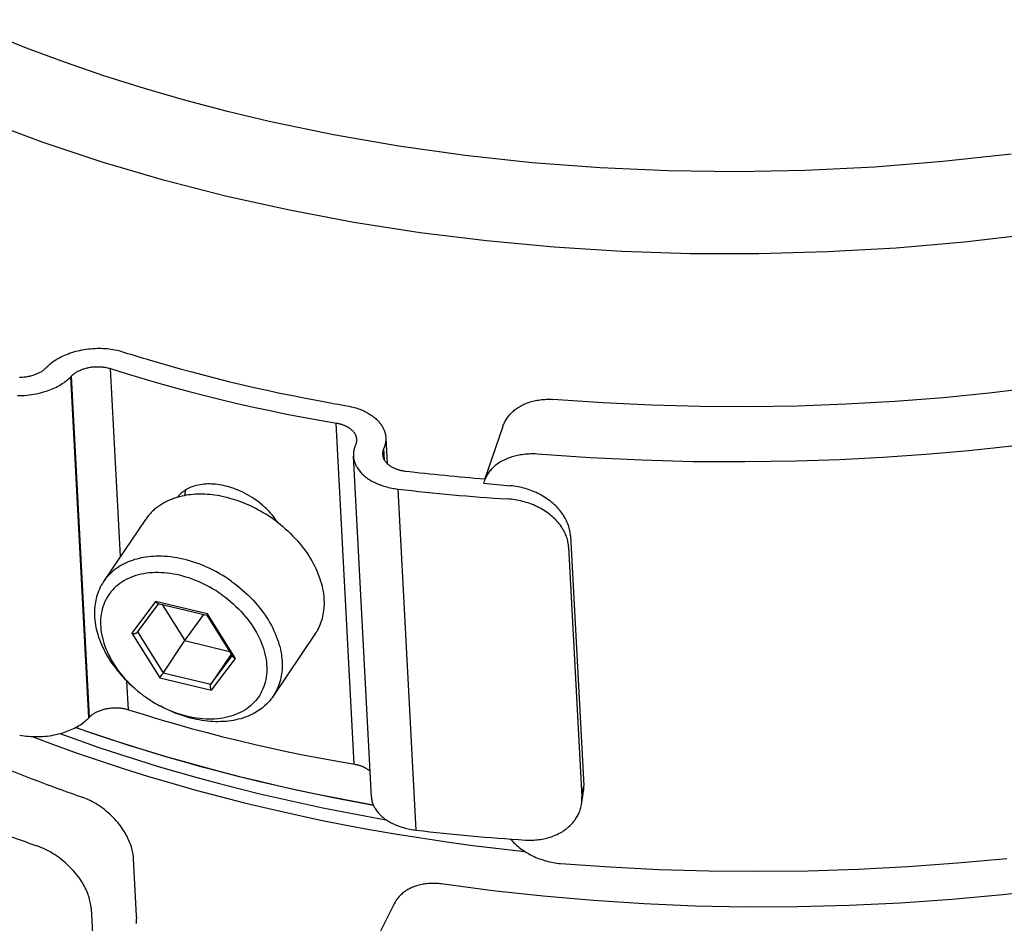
# Model space of a CAD drawing. Extents: x 0 to 1189, y 0 to 841.
# Tile 16 of 77: x 127 to 151, y 156 to 178. Entities that reach past the tile are written whole.
import ezdxf

# ---------------------------------------------------------------- set-up
doc = ezdxf.new("R2010")
doc.units = 0
doc.header["$LTSCALE"] = 65.395
doc.layers.add('connessioni_resistenze_c0_BL8', color=7, linetype='CONTINUOUS')

# ---------------------------------------------------------------- blocks, each defined once
blk = doc.blocks.new('CONNESSIONI_RESISTENZE_C0_BL8', base_point=(132.267, 184.912))
at = {"layer": 'connessioni_resistenze_c0_BL8', "color": 2, "linetype": 'CONTINUOUS'}
for p, q in [((127.661, 169.79), (127.674, 169.803)), ((129.44, 165.269), (129.202, 169.768)), ((128.254, 169.575), (128.267, 169.589)), ((128.685, 161.413), (128.254, 169.575)), ((128.699, 161.426), (128.267, 169.589)), ((135.039, 160.303), (134.608, 168.465)), ((138.6, 168.386), (138.17, 167.132)), ((135.794, 168.113), (135.827, 167.497)), ((135.072, 167.948), (135.066, 167.933)), ((135.452, 159.515), (135.02, 167.677)), ((135.748, 167.857), (135.742, 167.842)), ((135.755, 167.589), (135.742, 167.842)), ((135.763, 167.576), (135.748, 167.857)), ((138.147, 167.067), (138.136, 167.031)), ((136.524, 158.723), (136.092, 166.885)), ((130.039, 166.155), (129.036, 164.67)), ((140.218, 165.766), (140.535, 159.781)), ((140.174, 165.494), (140.491, 159.509)), ((130.284, 164.198), (129.71, 163.434)), ((129.852, 163.464), (130.363, 164.145)), ((131.529, 163.898), (130.284, 164.198)), ((130.339, 164.151), (131.506, 163.87)), ((130.438, 164.127), (130.986, 163.258)), ((130.986, 163.258), (131.442, 163.885)), ((131.506, 163.87), (132.134, 162.873)), ((131.507, 163.87), (131.507, 163.87)), ((131.523, 163.89), (131.518, 163.884)), ((131.529, 163.898), (131.523, 163.89)), ((132.199, 162.834), (131.529, 163.898)), ((129.71, 163.434), (130.381, 162.37)), ((129.853, 163.466), (130.468, 162.491)), ((134.099, 163.411), (133.096, 161.927)), ((130.986, 163.258), (132.054, 163)), ((132.095, 162.936), (131.609, 162.216)), ((131.609, 162.216), (132.119, 162.896)), ((131.625, 162.07), (132.199, 162.834)), ((130.431, 162.439), (130.446, 162.46)), ((130.468, 162.491), (131.609, 162.216)), ((129.634, 161.606), (129.598, 162.286)), ((130.381, 162.37), (131.625, 162.07)), ((130.415, 162.417), (130.431, 162.439)), ((128.685, 161.413), (128.699, 161.426)), ((140.491, 159.509), (140.535, 159.781)), ((140.481, 159.331), (140.525, 159.601)), ((129.828, 156.673), (129.756, 158.033)), ((128.74, 156.847), (128.812, 155.486)), ((135.997, 156.961), (135.346, 155.666))]:
    blk.add_line(p, q, dxfattribs=at)
for points in [[(150.767, 174.904), (149.136, 174.723), (147.494, 174.591), (145.848, 174.51), (144.203, 174.48), (142.558, 174.501), (140.928, 174.572), (139.3, 174.695), (137.699, 174.867), (136.104, 175.09), (134.547, 175.361), (133, 175.683), (132.001, 175.921), (131.007, 176.183), (130.02, 176.468), (129.069, 176.767), (128.126, 177.09), (127.191, 177.437), (126.298, 177.795), (125.414, 178.176)], [(151.286, 172.985), (149.654, 172.795), (148.016, 172.654), (146.373, 172.56), (144.727, 172.515), (143.087, 172.519), (141.447, 172.572), (139.825, 172.673), (138.206, 172.823), (136.616, 173.02), (135.033, 173.266), (133.489, 173.557), (131.955, 173.897), (130.47, 174.279), (129, 174.711), (127.588, 175.181), (126.193, 175.701), (125.306, 176.064), (124.428, 176.449), (123.561, 176.857), (122.737, 177.272), (121.925, 177.709), (121.126, 178.17)], [(151.479, 169.329), (150.318, 169.188), (149.153, 169.072), (147.987, 168.981), (146.819, 168.914), (145.65, 168.872), (144.485, 168.855), (143.32, 168.862), (142.155, 168.893), (140.992, 168.949), (139.792, 169.033)], [(150.783, 167.91), (149.756, 167.803), (148.727, 167.713), (147.695, 167.641), (146.662, 167.588), (145.628, 167.552), (144.394, 167.534), (143.159, 167.541), (141.924, 167.574), (140.691, 167.634)], [(127.674, 169.803), (127.7, 169.829), (127.726, 169.853), (127.753, 169.877), (127.781, 169.9), (127.81, 169.922), (127.839, 169.943), (127.869, 169.963), (127.899, 169.983), (127.93, 170.002), (127.962, 170.02), (127.993, 170.037), (128.033, 170.057), (128.072, 170.076), (128.112, 170.094), (128.153, 170.11), (128.194, 170.126), (128.237, 170.142), (128.281, 170.156), (128.325, 170.17), (128.369, 170.182), (128.414, 170.193), (128.465, 170.205), (128.517, 170.216), (128.569, 170.225), (128.622, 170.233), (128.674, 170.24), (128.727, 170.245), (128.78, 170.25), (128.833, 170.252), (128.886, 170.254), (128.933, 170.255), (128.98, 170.254), (129.027, 170.252), (129.074, 170.25), (129.122, 170.246), (129.169, 170.242), (129.215, 170.236), (129.262, 170.229), (129.308, 170.221), (129.355, 170.212)], [(127.023, 169.564), (127.051, 169.564), (127.079, 169.565), (127.106, 169.566), (127.134, 169.569), (127.162, 169.571), (127.189, 169.575), (127.217, 169.579), (127.243, 169.584), (127.27, 169.59), (127.297, 169.596), (127.323, 169.603), (127.349, 169.61), (127.37, 169.617), (127.39, 169.624), (127.41, 169.632), (127.431, 169.64), (127.451, 169.648), (127.47, 169.657), (127.488, 169.666), (127.505, 169.675), (127.522, 169.684), (127.539, 169.694), (127.556, 169.704), (127.572, 169.715), (127.588, 169.726), (127.603, 169.738), (127.618, 169.75), (127.633, 169.763), (127.647, 169.776), (127.661, 169.79)], [(128.267, 169.589), (128.28, 169.602), (128.293, 169.614), (128.307, 169.626), (128.322, 169.638), (128.336, 169.649), (128.351, 169.66), (128.367, 169.67), (128.382, 169.68), (128.398, 169.69), (128.414, 169.699), (128.431, 169.708), (128.447, 169.716), (128.468, 169.726), (128.489, 169.735), (128.511, 169.744), (128.532, 169.752), (128.554, 169.76), (128.576, 169.767), (128.598, 169.773), (128.62, 169.779), (128.642, 169.785), (128.664, 169.79), (128.687, 169.795), (128.713, 169.799), (128.739, 169.803), (128.766, 169.807), (128.792, 169.81), (128.818, 169.812), (128.845, 169.813), (128.872, 169.814), (128.898, 169.814), (128.925, 169.814), (128.951, 169.813), (128.977, 169.811), (129.002, 169.809), (129.028, 169.806), (129.053, 169.803), (129.078, 169.799), (129.104, 169.794), (129.128, 169.788), (129.153, 169.782), (129.178, 169.776), (129.202, 169.768)], [(129.202, 169.768), (129.576, 169.65), (129.951, 169.536), (130.328, 169.426), (130.705, 169.321), (131.084, 169.219), (131.464, 169.121), (131.844, 169.027), (132.237, 168.935), (132.63, 168.847), (133.024, 168.763), (133.419, 168.682), (133.814, 168.606), (134.211, 168.534)], [(130.131, 169.98), (130.377, 169.906), (130.623, 169.835), (130.87, 169.765), (131.118, 169.697), (131.421, 169.616), (131.726, 169.538), (132.031, 169.462), (132.337, 169.389), (132.644, 169.318), (132.951, 169.25), (133.259, 169.184), (133.567, 169.121), (133.876, 169.061), (134.185, 169.003)], [(126.977, 169.124), (127.033, 169.124), (127.088, 169.125), (127.144, 169.128), (127.199, 169.133), (127.255, 169.139), (127.31, 169.146), (127.365, 169.154), (127.418, 169.164), (127.472, 169.175), (127.525, 169.187), (127.577, 169.201), (127.629, 169.217), (127.671, 169.23), (127.712, 169.244), (127.752, 169.259), (127.793, 169.275), (127.833, 169.292), (127.872, 169.31), (127.908, 169.328), (127.944, 169.347), (127.98, 169.366), (128.015, 169.387), (128.049, 169.409), (128.083, 169.431), (128.113, 169.453), (128.143, 169.475), (128.172, 169.499), (128.2, 169.523), (128.227, 169.549), (128.254, 169.575)], [(135.014, 168.848), (135.046, 168.839), (135.078, 168.829), (135.11, 168.819), (135.142, 168.808), (135.173, 168.796), (135.205, 168.783), (135.236, 168.77), (135.266, 168.756), (135.297, 168.742), (135.326, 168.726), (135.354, 168.711), (135.381, 168.696), (135.407, 168.68), (135.433, 168.663), (135.459, 168.646), (135.478, 168.632), (135.498, 168.617), (135.517, 168.602), (135.535, 168.587), (135.554, 168.571), (135.571, 168.554), (135.587, 168.539), (135.603, 168.523), (135.618, 168.507), (135.633, 168.491), (135.647, 168.474), (135.661, 168.456), (135.674, 168.439), (135.686, 168.421), (135.699, 168.402), (135.71, 168.383), (135.721, 168.364), (135.731, 168.345), (135.74, 168.327), (135.749, 168.308), (135.756, 168.289), (135.763, 168.27), (135.77, 168.251), (135.775, 168.231), (135.78, 168.212), (135.785, 168.192), (135.788, 168.173), (135.791, 168.153), (135.793, 168.133), (135.794, 168.113)], [(138.6, 168.386), (138.609, 168.412), (138.619, 168.438), (138.63, 168.463), (138.642, 168.487), (138.655, 168.512), (138.669, 168.536), (138.683, 168.56), (138.699, 168.583), (138.715, 168.606), (138.732, 168.628), (138.749, 168.65), (138.768, 168.671), (138.787, 168.692), (138.807, 168.713), (138.828, 168.733), (138.85, 168.752), (138.872, 168.771), (138.895, 168.789), (138.919, 168.807), (138.943, 168.824), (138.969, 168.841), (138.994, 168.857), (139.02, 168.872), (139.047, 168.886), (139.075, 168.901), (139.104, 168.914), (139.133, 168.927), (139.162, 168.939), (139.191, 168.951), (139.221, 168.961), (139.253, 168.971), (139.284, 168.981), (139.316, 168.99), (139.348, 168.997), (139.381, 169.005), (139.413, 169.011), (139.451, 169.017), (139.488, 169.023), (139.526, 169.027), (139.564, 169.031), (139.602, 169.033), (139.64, 169.035), (139.678, 169.036), (139.716, 169.036), (139.754, 169.035), (139.792, 169.033)], [(134.211, 168.534), (134.625, 168.462), (134.643, 168.459), (134.661, 168.455), (134.679, 168.451), (134.696, 168.446), (134.714, 168.442), (134.731, 168.436), (134.748, 168.431), (134.766, 168.425), (134.783, 168.418), (134.8, 168.412), (134.813, 168.406), (134.827, 168.4), (134.84, 168.394), (134.854, 168.387), (134.867, 168.38), (134.88, 168.373), (134.893, 168.365), (134.905, 168.357), (134.918, 168.349), (134.93, 168.341), (134.942, 168.332), (134.954, 168.323), (134.964, 168.315), (134.974, 168.306), (134.984, 168.297), (134.994, 168.287), (135.003, 168.278), (135.012, 168.268), (135.02, 168.259), (135.028, 168.249), (135.035, 168.239), (135.042, 168.229), (135.049, 168.218), (135.056, 168.208), (135.061, 168.197), (135.066, 168.187), (135.071, 168.176), (135.076, 168.165), (135.08, 168.154), (135.084, 168.143), (135.087, 168.132), (135.089, 168.121), (135.091, 168.11), (135.093, 168.099), (135.095, 168.088), (135.095, 168.076)], [(135.794, 168.113), (135.795, 168.104), (135.795, 168.094), (135.795, 168.084), (135.795, 168.074), (135.795, 168.064), (135.794, 168.054), (135.794, 168.044), (135.793, 168.034), (135.792, 168.024), (135.791, 168.014), (135.789, 168.005), (135.788, 167.995), (135.786, 167.985), (135.784, 167.975), (135.782, 167.965), (135.78, 167.955), (135.778, 167.945), (135.775, 167.935), (135.772, 167.925), (135.769, 167.915), (135.766, 167.905), (135.763, 167.896), (135.76, 167.886), (135.756, 167.876), (135.752, 167.867), (135.748, 167.857)], [(135.066, 167.933), (135.062, 167.924), (135.058, 167.914), (135.055, 167.904), (135.051, 167.895), (135.048, 167.885), (135.045, 167.875), (135.042, 167.866), (135.039, 167.856), (135.037, 167.846), (135.034, 167.836), (135.032, 167.826), (135.03, 167.816), (135.028, 167.806), (135.027, 167.796), (135.025, 167.786), (135.024, 167.776), (135.023, 167.766), (135.022, 167.756), (135.021, 167.747), (135.02, 167.737), (135.02, 167.727), (135.019, 167.717), (135.019, 167.707), (135.019, 167.697), (135.02, 167.687), (135.02, 167.677)], [(135.095, 168.076), (135.096, 168.072), (135.096, 168.067), (135.096, 168.062), (135.096, 168.057), (135.096, 168.052), (135.095, 168.047), (135.095, 168.042), (135.095, 168.037), (135.094, 168.032), (135.094, 168.027), (135.093, 168.022), (135.092, 168.017), (135.091, 168.012), (135.09, 168.007), (135.089, 168.002), (135.088, 167.997), (135.087, 167.992), (135.086, 167.987), (135.084, 167.982), (135.083, 167.977), (135.081, 167.972), (135.08, 167.968), (135.078, 167.963), (135.076, 167.958), (135.074, 167.953), (135.072, 167.948)], [(135.02, 167.677), (135.022, 167.653), (135.025, 167.629), (135.029, 167.606), (135.033, 167.582), (135.039, 167.559), (135.046, 167.536), (135.053, 167.516), (135.061, 167.496), (135.069, 167.476), (135.078, 167.457), (135.087, 167.437), (135.098, 167.419), (135.108, 167.4), (135.123, 167.378), (135.138, 167.356), (135.154, 167.335), (135.17, 167.314), (135.187, 167.294), (135.205, 167.274), (135.225, 167.253), (135.246, 167.234), (135.267, 167.214), (135.289, 167.196), (135.311, 167.178), (135.334, 167.16), (135.359, 167.142), (135.385, 167.125), (135.411, 167.108), (135.438, 167.092), (135.465, 167.077), (135.492, 167.062), (135.522, 167.047), (135.551, 167.033), (135.582, 167.019), (135.612, 167.006), (135.643, 166.994), (135.674, 166.982), (135.711, 166.97), (135.748, 166.957), (135.786, 166.946), (135.823, 166.936), (135.861, 166.926), (135.899, 166.918), (135.938, 166.91), (135.976, 166.902), (136.015, 166.896), (136.053, 166.89), (136.092, 166.885)], [(135.742, 167.842), (135.74, 167.837), (135.738, 167.833), (135.737, 167.828), (135.735, 167.823), (135.733, 167.818), (135.732, 167.813), (135.73, 167.808), (135.729, 167.803), (135.728, 167.798), (135.726, 167.793), (135.725, 167.788), (135.724, 167.783), (135.723, 167.778), (135.722, 167.773), (135.722, 167.769), (135.721, 167.764), (135.72, 167.759), (135.72, 167.754), (135.719, 167.749), (135.719, 167.744), (135.719, 167.739), (135.719, 167.734), (135.719, 167.729), (135.719, 167.724), (135.719, 167.719), (135.719, 167.714)], [(135.719, 167.714), (135.72, 167.702), (135.721, 167.69), (135.723, 167.678), (135.726, 167.667), (135.729, 167.655), (135.732, 167.643), (135.736, 167.633), (135.739, 167.623), (135.743, 167.613), (135.748, 167.604), (135.753, 167.594), (135.758, 167.585), (135.763, 167.576), (135.77, 167.564), (135.778, 167.553), (135.786, 167.543), (135.794, 167.532), (135.803, 167.522), (135.812, 167.513), (135.822, 167.502), (135.832, 167.492), (135.843, 167.483), (135.854, 167.473), (135.865, 167.464), (135.876, 167.456), (135.889, 167.446), (135.902, 167.437), (135.916, 167.429), (135.93, 167.421), (135.944, 167.413), (135.958, 167.405), (135.972, 167.398), (135.987, 167.391), (136.001, 167.385), (136.016, 167.378), (136.031, 167.372), (136.046, 167.367), (136.065, 167.36), (136.083, 167.354), (136.102, 167.349), (136.121, 167.343), (136.14, 167.339), (136.159, 167.334), (136.178, 167.33), (136.197, 167.327), (136.216, 167.324), (136.236, 167.321), (136.255, 167.318)], [(140.691, 167.634), (139.42, 167.723), (139.38, 167.725), (139.34, 167.726), (139.3, 167.726), (139.26, 167.726), (139.22, 167.724), (139.18, 167.722), (139.14, 167.719), (139.1, 167.714), (139.06, 167.709), (139.021, 167.703), (138.986, 167.697), (138.952, 167.69), (138.918, 167.683), (138.884, 167.674), (138.85, 167.665), (138.817, 167.655), (138.785, 167.645), (138.754, 167.634), (138.722, 167.622), (138.691, 167.609), (138.661, 167.596), (138.631, 167.581), (138.602, 167.567), (138.574, 167.552), (138.546, 167.536), (138.519, 167.519), (138.492, 167.502), (138.466, 167.483), (138.442, 167.465), (138.418, 167.446), (138.394, 167.426), (138.372, 167.406), (138.35, 167.385), (138.328, 167.363), (138.309, 167.341), (138.289, 167.319), (138.271, 167.296), (138.253, 167.272), (138.237, 167.248), (138.221, 167.223), (138.206, 167.198), (138.193, 167.173), (138.18, 167.147), (138.168, 167.121), (138.157, 167.094), (138.147, 167.067)], [(133.136, 166.185), (133.104, 166.227), (133.072, 166.268), (133.038, 166.307), (133.003, 166.346), (132.967, 166.384), (132.93, 166.42), (132.892, 166.456), (132.845, 166.498), (132.797, 166.538), (132.748, 166.577), (132.697, 166.615), (132.646, 166.651), (132.593, 166.685), (132.539, 166.718), (132.485, 166.75), (132.43, 166.779), (132.373, 166.808), (132.316, 166.834), (132.259, 166.859), (132.21, 166.879), (132.162, 166.897), (132.112, 166.914), (132.063, 166.93), (132.013, 166.944), (131.962, 166.958), (131.911, 166.969), (131.863, 166.979), (131.815, 166.987), (131.767, 166.994), (131.718, 167), (131.67, 167.004), (131.621, 167.007), (131.572, 167.008), (131.528, 167.008), (131.483, 167.006), (131.439, 167.002), (131.394, 166.998), (131.35, 166.991), (131.306, 166.983), (131.263, 166.973), (131.228, 166.964), (131.195, 166.953), (131.161, 166.941), (131.128, 166.929), (131.095, 166.914), (131.064, 166.899), (131.032, 166.882), (131.002, 166.864), (130.974, 166.846), (130.947, 166.826), (130.921, 166.806), (130.895, 166.784), (130.872, 166.761), (130.849, 166.738), (130.827, 166.713), (130.807, 166.688)], [(140.218, 165.766), (140.216, 165.797), (140.213, 165.828), (140.208, 165.859), (140.203, 165.89), (140.196, 165.92), (140.189, 165.951), (140.18, 165.981), (140.168, 166.017), (140.155, 166.053), (140.141, 166.088), (140.125, 166.123), (140.109, 166.157), (140.091, 166.19), (140.07, 166.225), (140.049, 166.259), (140.026, 166.292), (140.003, 166.325), (139.978, 166.357), (139.953, 166.388), (139.925, 166.42), (139.896, 166.45), (139.866, 166.481), (139.836, 166.51), (139.804, 166.538), (139.772, 166.565), (139.738, 166.593), (139.703, 166.62), (139.667, 166.646), (139.63, 166.67), (139.593, 166.694), (139.556, 166.717), (139.516, 166.74), (139.477, 166.761), (139.436, 166.782), (139.395, 166.801), (139.354, 166.82), (139.312, 166.837), (139.27, 166.854), (139.226, 166.869), (139.183, 166.884), (139.139, 166.898), (139.095, 166.91), (139.051, 166.921), (139.006, 166.932), (138.962, 166.941), (138.917, 166.949), (138.872, 166.956), (138.827, 166.962), (138.782, 166.967)], [(133.104, 166.162), (133.045, 166.203), (132.984, 166.244), (132.923, 166.283), (132.86, 166.321), (132.797, 166.357), (132.733, 166.392), (132.669, 166.426), (132.603, 166.459), (132.537, 166.49), (132.479, 166.516), (132.419, 166.541), (132.36, 166.565), (132.299, 166.587), (132.239, 166.609), (132.179, 166.628), (132.119, 166.647), (132.059, 166.664), (131.998, 166.68), (131.937, 166.695), (131.877, 166.708), (131.818, 166.72), (131.758, 166.73), (131.698, 166.739), (131.637, 166.747), (131.579, 166.753), (131.521, 166.757), (131.463, 166.761), (131.404, 166.762), (131.346, 166.763), (131.291, 166.762), (131.236, 166.76), (131.182, 166.756), (131.127, 166.751), (131.073, 166.744), (131.019, 166.736), (130.965, 166.727), (130.912, 166.716), (130.859, 166.703), (130.806, 166.689)], [(131.003, 166.865), (131.001, 166.856), (130.999, 166.848), (130.996, 166.84), (130.994, 166.832), (130.992, 166.823), (130.99, 166.814), (130.989, 166.806), (130.987, 166.797), (130.985, 166.789), (130.984, 166.78), (130.982, 166.772), (130.981, 166.763), (130.98, 166.754), (130.978, 166.746), (130.977, 166.737), (130.976, 166.728)], [(130.77, 166.678), (130.742, 166.668), (130.713, 166.659), (130.685, 166.648), (130.657, 166.638), (130.629, 166.626), (130.602, 166.614), (130.574, 166.602), (130.547, 166.589), (130.521, 166.576), (130.496, 166.563), (130.471, 166.549), (130.446, 166.534), (130.421, 166.519), (130.397, 166.504), (130.372, 166.488), (130.349, 166.471), (130.326, 166.454), (130.304, 166.437), (130.282, 166.42), (130.26, 166.402), (130.239, 166.383), (130.219, 166.365), (130.198, 166.345), (130.178, 166.325), (130.159, 166.305), (130.141, 166.285), (130.123, 166.264), (130.105, 166.243), (130.088, 166.222), (130.071, 166.2), (130.055, 166.177), (130.039, 166.155)], [(140.174, 165.494), (140.172, 165.526), (140.168, 165.557), (140.164, 165.588), (140.158, 165.618), (140.151, 165.649), (140.144, 165.679), (140.135, 165.709), (140.125, 165.74), (140.113, 165.771), (140.101, 165.801), (140.088, 165.831), (140.074, 165.86), (140.059, 165.889), (140.043, 165.917), (140.022, 165.952), (140, 165.985), (139.977, 166.018), (139.952, 166.049), (139.927, 166.081), (139.901, 166.111), (139.872, 166.142), (139.842, 166.172), (139.812, 166.201), (139.78, 166.229), (139.748, 166.256), (139.715, 166.282), (139.68, 166.309), (139.644, 166.334), (139.608, 166.359), (139.57, 166.382), (139.533, 166.405), (139.494, 166.426), (139.454, 166.447), (139.413, 166.467), (139.372, 166.487), (139.33, 166.505), (139.288, 166.522), (139.246, 166.538), (139.202, 166.553), (139.159, 166.567), (139.114, 166.58), (139.07, 166.592), (139.025, 166.603), (138.98, 166.613), (138.935, 166.621), (138.89, 166.629), (138.844, 166.636), (138.798, 166.642), (138.753, 166.646), (138.707, 166.649)], [(139.978, 157.925), (141.161, 157.842), (142.345, 157.783), (143.53, 157.749), (144.716, 157.738), (145.91, 157.752), (147.102, 157.79), (148.294, 157.852), (149.484, 157.938), (150.668, 158.047)], [(133.2, 166.091), (133.263, 166.042), (133.326, 165.99), (133.387, 165.937), (133.448, 165.883), (133.506, 165.827), (133.564, 165.769), (133.62, 165.711), (133.674, 165.651), (133.727, 165.589), (133.779, 165.526), (133.828, 165.462), (133.87, 165.405), (133.91, 165.348), (133.949, 165.289), (133.987, 165.229), (134.022, 165.168), (134.056, 165.107), (134.087, 165.048), (134.117, 164.988), (134.144, 164.927), (134.17, 164.865), (134.194, 164.803), (134.216, 164.74), (134.235, 164.68), (134.253, 164.62), (134.268, 164.56), (134.281, 164.498), (134.293, 164.437), (134.302, 164.375), (134.308, 164.325), (134.312, 164.275), (134.315, 164.225), (134.317, 164.174), (134.316, 164.124), (134.314, 164.074), (134.311, 164.024), (134.306, 163.977), (134.299, 163.929), (134.291, 163.883), (134.282, 163.836), (134.27, 163.79), (134.257, 163.744), (134.242, 163.699), (134.227, 163.656), (134.209, 163.613), (134.19, 163.571), (134.17, 163.53), (134.148, 163.489), (134.124, 163.45), (134.099, 163.411)], [(132.102, 164.677), (132.029, 164.728), (131.955, 164.776), (131.88, 164.823), (131.804, 164.868), (131.726, 164.911), (131.647, 164.951), (131.568, 164.99), (131.487, 165.027), (131.405, 165.061), (131.323, 165.093), (131.24, 165.123), (131.166, 165.147), (131.092, 165.17), (131.017, 165.19), (130.941, 165.209), (130.866, 165.225), (130.789, 165.24), (130.717, 165.252), (130.644, 165.261), (130.571, 165.269), (130.497, 165.274), (130.424, 165.278), (130.35, 165.279), (130.291, 165.278), (130.232, 165.275), (130.173, 165.271), (130.115, 165.265), (130.056, 165.258), (129.998, 165.249), (129.94, 165.238), (129.886, 165.226), (129.833, 165.212), (129.78, 165.197), (129.728, 165.18), (129.676, 165.162), (129.625, 165.141), (129.575, 165.119), (129.528, 165.097), (129.482, 165.073), (129.438, 165.047), (129.394, 165.019), (129.351, 164.99), (129.31, 164.96), (129.269, 164.927), (129.232, 164.895), (129.195, 164.861), (129.16, 164.825), (129.127, 164.788), (129.095, 164.75), (129.065, 164.711), (129.036, 164.67)], [(151.796, 157.316), (150.573, 157.176), (149.347, 157.064), (148.119, 156.978), (146.889, 156.92), (145.661, 156.888), (144.432, 156.884), (143.204, 156.908), (141.976, 156.958), (140.767, 157.036), (139.561, 157.14), (138.357, 157.272)], [(131.872, 164.355), (131.798, 164.406), (131.723, 164.455), (131.646, 164.502), (131.567, 164.546), (131.488, 164.588), (131.407, 164.628), (131.325, 164.665), (131.242, 164.7), (131.158, 164.732), (131.084, 164.758), (131.01, 164.781), (130.935, 164.803), (130.86, 164.822), (130.784, 164.839), (130.711, 164.853), (130.637, 164.865), (130.564, 164.874), (130.49, 164.881), (130.415, 164.885), (130.345, 164.887), (130.275, 164.887), (130.205, 164.884), (130.136, 164.878), (130.066, 164.87), (130.002, 164.86), (129.937, 164.847), (129.874, 164.832), (129.811, 164.814), (129.748, 164.793), (129.691, 164.771), (129.635, 164.747), (129.58, 164.72), (129.526, 164.69), (129.473, 164.658), (129.425, 164.625), (129.379, 164.589), (129.334, 164.551), (129.291, 164.511), (129.251, 164.468), (129.213, 164.425), (129.178, 164.379), (129.146, 164.332), (129.116, 164.283), (129.088, 164.232), (129.063, 164.179), (129.041, 164.125), (129.022, 164.07), (129.005, 164.014), (128.992, 163.957), (128.98, 163.896), (128.972, 163.836), (128.967, 163.775), (128.964, 163.713), (128.964, 163.652), (128.968, 163.587), (128.974, 163.522), (128.982, 163.457), (128.994, 163.393), (129.008, 163.33), (129.025, 163.262), (129.045, 163.195), (129.068, 163.129), (129.093, 163.064), (129.12, 163), (129.151, 162.933), (129.184, 162.867), (129.22, 162.802), (129.257, 162.738), (129.297, 162.675), (129.346, 162.602), (129.397, 162.531), (129.451, 162.462), (129.507, 162.394), (129.566, 162.329), (129.626, 162.265), (129.688, 162.203), (129.752, 162.143), (129.818, 162.085)], [(129.036, 164.67), (129.008, 164.627), (128.982, 164.583), (128.958, 164.537), (128.936, 164.491), (128.916, 164.444), (128.897, 164.396), (128.883, 164.352), (128.87, 164.309), (128.858, 164.265), (128.848, 164.221), (128.84, 164.176), (128.833, 164.131), (128.827, 164.086), (128.822, 164.03), (128.819, 163.975), (128.819, 163.919), (128.82, 163.863), (128.823, 163.807), (128.828, 163.752), (128.835, 163.693), (128.844, 163.634), (128.855, 163.575), (128.868, 163.517), (128.883, 163.46), (128.899, 163.403), (128.919, 163.342), (128.94, 163.283), (128.962, 163.224), (128.987, 163.165), (129.012, 163.108), (129.04, 163.051), (129.07, 162.991), (129.102, 162.933), (129.135, 162.875), (129.17, 162.818), (129.207, 162.762), (129.244, 162.706), (129.289, 162.644), (129.335, 162.582), (129.384, 162.522), (129.433, 162.463), (129.484, 162.405), (129.537, 162.348), (129.591, 162.293), (129.646, 162.239), (129.702, 162.186), (129.759, 162.135), (129.818, 162.084)], [(132.102, 164.677), (132.169, 164.628), (132.236, 164.577), (132.301, 164.524), (132.366, 164.469), (132.429, 164.413), (132.49, 164.356), (132.55, 164.296), (132.608, 164.236), (132.665, 164.174), (132.72, 164.11), (132.773, 164.045), (132.819, 163.987), (132.862, 163.928), (132.904, 163.868), (132.945, 163.807), (132.984, 163.745), (133.021, 163.681), (133.055, 163.621), (133.087, 163.559), (133.117, 163.496), (133.145, 163.433), (133.172, 163.369), (133.197, 163.304), (133.218, 163.242), (133.237, 163.18), (133.255, 163.117), (133.27, 163.054), (133.283, 162.99), (133.294, 162.926), (133.301, 162.874), (133.307, 162.822), (133.311, 162.77), (133.313, 162.718), (133.314, 162.666), (133.313, 162.614), (133.31, 162.562), (133.305, 162.513), (133.299, 162.464), (133.292, 162.415), (133.282, 162.367), (133.271, 162.319), (133.258, 162.272), (133.243, 162.225), (133.227, 162.18), (133.209, 162.136), (133.19, 162.092), (133.169, 162.05), (133.146, 162.008), (133.122, 161.967), (133.096, 161.927)], [(131.872, 164.355), (131.942, 164.303), (132.011, 164.25), (132.078, 164.194), (132.144, 164.137), (132.208, 164.077), (132.271, 164.016), (132.331, 163.953), (132.389, 163.888), (132.446, 163.821), (132.493, 163.762), (132.538, 163.702), (132.581, 163.641), (132.622, 163.578), (132.662, 163.514), (132.698, 163.452), (132.731, 163.39), (132.763, 163.326), (132.793, 163.261), (132.82, 163.195), (132.844, 163.132), (132.866, 163.068), (132.885, 163.004), (132.902, 162.939), (132.916, 162.873), (132.927, 162.811), (132.935, 162.749), (132.941, 162.686), (132.945, 162.623), (132.945, 162.561), (132.943, 162.501), (132.939, 162.442), (132.931, 162.383), (132.921, 162.325), (132.908, 162.267), (132.892, 162.212), (132.874, 162.158), (132.854, 162.105), (132.83, 162.054), (132.804, 162.003), (132.776, 161.954), (132.745, 161.907), (132.712, 161.862), (132.676, 161.819), (132.638, 161.777), (132.598, 161.737), (132.555, 161.698), (132.51, 161.662), (132.464, 161.628), (132.416, 161.597), (132.364, 161.566), (132.31, 161.538), (132.256, 161.512), (132.2, 161.489), (132.144, 161.468), (132.083, 161.449), (132.021, 161.432), (131.958, 161.417), (131.895, 161.405), (131.832, 161.396), (131.764, 161.388), (131.695, 161.383), (131.627, 161.381), (131.559, 161.38), (131.49, 161.382), (131.418, 161.387), (131.345, 161.394), (131.273, 161.403), (131.202, 161.414), (131.13, 161.428), (131.047, 161.446), (130.964, 161.468), (130.881, 161.492), (130.8, 161.518), (130.719, 161.547), (130.639, 161.579), (130.56, 161.613), (130.482, 161.649), (130.406, 161.687)], [(130.284, 164.198), (130.285, 164.196), (130.287, 164.194), (130.288, 164.192), (130.289, 164.19), (130.291, 164.188), (130.292, 164.186), (130.294, 164.184), (130.295, 164.183), (130.297, 164.181), (130.298, 164.179), (130.3, 164.177), (130.301, 164.175), (130.303, 164.174), (130.305, 164.172), (130.306, 164.17), (130.308, 164.169), (130.31, 164.167), (130.311, 164.166), (130.312, 164.165), (130.314, 164.164), (130.315, 164.163), (130.316, 164.162), (130.318, 164.161), (130.319, 164.16), (130.321, 164.159), (130.322, 164.158), (130.323, 164.157), (130.325, 164.156), (130.326, 164.156), (130.328, 164.155), (130.329, 164.154), (130.331, 164.154), (130.333, 164.153), (130.334, 164.152), (130.336, 164.152), (130.337, 164.151), (130.339, 164.151)], [(131.507, 163.87), (131.506, 163.87), (131.506, 163.87), (131.506, 163.87), (131.506, 163.87), (131.506, 163.87), (131.506, 163.87), (131.506, 163.87)], [(131.508, 163.871), (131.507, 163.871), (131.507, 163.871), (131.507, 163.871), (131.507, 163.87), (131.507, 163.87)], [(131.513, 163.877), (131.509, 163.873), (131.509, 163.873), (131.509, 163.872), (131.508, 163.872), (131.508, 163.872), (131.508, 163.871)], [(131.518, 163.884), (131.515, 163.88), (131.514, 163.879), (131.513, 163.877)], [(129.71, 163.434), (129.715, 163.433), (129.719, 163.432), (129.723, 163.431), (129.727, 163.43), (129.732, 163.43), (129.736, 163.429), (129.741, 163.429), (129.745, 163.429), (129.749, 163.429), (129.754, 163.429), (129.758, 163.429), (129.763, 163.429), (129.767, 163.429), (129.772, 163.429), (129.776, 163.43), (129.781, 163.43), (129.785, 163.431), (129.79, 163.432), (129.793, 163.432), (129.797, 163.433), (129.8, 163.434), (129.803, 163.435), (129.807, 163.436), (129.81, 163.437), (129.813, 163.438), (129.816, 163.44), (129.82, 163.441), (129.823, 163.442), (129.826, 163.444), (129.828, 163.445), (129.83, 163.446), (129.832, 163.447), (129.834, 163.449), (129.836, 163.45), (129.838, 163.451), (129.84, 163.453), (129.842, 163.454), (129.844, 163.456), (129.845, 163.457), (129.847, 163.459), (129.849, 163.461), (129.85, 163.463), (129.852, 163.464)], [(130.446, 162.46), (130.453, 162.47), (130.461, 162.48), (130.986, 163.258)], [(132.199, 162.834), (132.197, 162.834), (132.194, 162.835), (132.192, 162.836), (132.19, 162.836), (132.187, 162.837), (132.185, 162.838), (132.183, 162.839), (132.18, 162.84), (132.178, 162.84), (132.176, 162.841), (132.173, 162.842), (132.171, 162.843), (132.169, 162.844), (132.167, 162.846), (132.165, 162.847), (132.162, 162.848), (132.16, 162.849), (132.159, 162.85), (132.157, 162.851), (132.156, 162.852), (132.154, 162.853), (132.153, 162.854), (132.151, 162.855), (132.15, 162.856), (132.148, 162.857), (132.147, 162.858), (132.146, 162.86), (132.144, 162.861), (132.143, 162.862), (132.142, 162.863), (132.141, 162.865), (132.139, 162.866), (132.138, 162.867), (132.137, 162.869), (132.136, 162.87), (132.135, 162.871), (132.134, 162.873)], [(130.381, 162.37), (130.39, 162.381), (130.398, 162.393), (130.415, 162.417)], [(131.625, 162.07), (131.623, 162.073), (131.621, 162.077), (131.619, 162.081), (131.617, 162.085), (131.615, 162.089), (131.613, 162.093), (131.611, 162.097), (131.609, 162.101), (131.608, 162.105), (131.606, 162.11), (131.605, 162.114), (131.604, 162.119), (131.602, 162.123), (131.601, 162.127), (131.6, 162.132), (131.599, 162.136), (131.598, 162.141), (131.598, 162.146), (131.597, 162.149), (131.597, 162.153), (131.597, 162.156), (131.596, 162.16), (131.596, 162.163), (131.596, 162.167), (131.596, 162.17), (131.596, 162.174), (131.597, 162.178), (131.597, 162.181), (131.597, 162.185), (131.598, 162.187), (131.598, 162.19), (131.599, 162.192), (131.599, 162.194), (131.6, 162.197), (131.601, 162.199), (131.601, 162.201), (131.602, 162.203), (131.603, 162.206), (131.604, 162.208), (131.605, 162.21), (131.606, 162.212), (131.607, 162.214), (131.609, 162.216)], [(133.096, 161.927), (133.071, 161.891), (133.044, 161.856), (133.016, 161.822), (132.987, 161.789), (132.957, 161.757), (132.926, 161.726), (132.893, 161.696), (132.859, 161.666), (132.823, 161.638), (132.787, 161.611), (132.749, 161.585), (132.711, 161.56), (132.672, 161.537), (132.632, 161.515), (132.582, 161.49), (132.532, 161.466), (132.48, 161.445), (132.428, 161.425), (132.375, 161.407), (132.322, 161.391), (132.264, 161.376), (132.206, 161.362), (132.148, 161.351), (132.089, 161.341), (132.03, 161.333), (131.971, 161.327), (131.908, 161.323), (131.845, 161.32), (131.782, 161.319), (131.718, 161.319), (131.655, 161.322), (131.592, 161.326), (131.526, 161.332), (131.459, 161.34), (131.393, 161.349), (131.327, 161.36), (131.262, 161.373), (131.197, 161.387), (131.122, 161.405), (131.047, 161.426), (130.973, 161.448), (130.9, 161.472), (130.827, 161.497), (130.755, 161.525), (130.684, 161.554), (130.613, 161.585), (130.543, 161.618), (130.474, 161.652), (130.406, 161.687)], [(128.699, 161.426), (128.712, 161.439), (128.725, 161.452), (128.739, 161.464), (128.753, 161.476), (128.768, 161.487), (128.783, 161.498), (128.799, 161.508), (128.814, 161.518), (128.83, 161.528), (128.846, 161.537), (128.863, 161.545), (128.879, 161.554), (128.9, 161.564), (128.921, 161.573), (128.942, 161.582), (128.964, 161.59), (128.986, 161.597), (129.007, 161.605), (129.029, 161.611), (129.052, 161.617), (129.074, 161.623), (129.096, 161.628), (129.119, 161.632), (129.145, 161.637), (129.171, 161.641), (129.198, 161.644), (129.224, 161.647), (129.25, 161.649), (129.277, 161.651), (129.303, 161.652), (129.33, 161.652), (129.357, 161.652), (129.383, 161.651), (129.409, 161.649), (129.434, 161.647), (129.46, 161.644), (129.485, 161.64), (129.51, 161.636), (129.535, 161.632), (129.56, 161.626), (129.585, 161.62), (129.61, 161.613), (129.634, 161.606)], [(129.634, 161.606), (130.008, 161.488), (130.383, 161.374), (130.76, 161.264), (131.137, 161.158), (131.516, 161.057), (131.896, 160.959), (132.276, 160.865), (132.669, 160.773), (133.062, 160.684), (133.456, 160.6), (133.851, 160.52), (134.246, 160.444), (134.642, 160.372)], [(127.028, 160.999), (127.082, 160.989), (127.135, 160.981), (127.189, 160.975), (127.243, 160.969), (127.298, 160.965), (127.353, 160.963), (127.409, 160.961), (127.465, 160.962), (127.52, 160.963), (127.576, 160.966), (127.631, 160.97), (127.687, 160.976), (127.742, 160.983), (127.797, 160.992), (127.85, 161.002), (127.903, 161.013), (127.956, 161.025), (128.009, 161.039), (128.061, 161.054), (128.103, 161.067), (128.144, 161.082), (128.184, 161.097), (128.225, 161.113), (128.265, 161.13), (128.304, 161.148), (128.34, 161.166), (128.376, 161.184), (128.412, 161.204), (128.447, 161.225), (128.481, 161.246), (128.515, 161.269), (128.545, 161.291), (128.575, 161.313), (128.604, 161.337), (128.632, 161.361), (128.659, 161.386), (128.685, 161.413)], [(135.5, 159.314), (135.039, 159.398), (134.579, 159.487), (134.12, 159.581), (133.662, 159.679), (133.204, 159.781), (132.748, 159.888), (132.293, 160), (131.839, 160.116), (131.4, 160.233), (130.962, 160.355), (130.526, 160.481), (130.091, 160.611), (129.657, 160.746), (129.225, 160.886), (128.795, 161.03), (128.366, 161.179)], [(128.37, 161.181), (128.799, 161.033), (129.229, 160.89), (129.66, 160.752), (130.093, 160.618), (130.528, 160.488), (130.964, 160.363), (131.401, 160.243), (131.839, 160.126), (132.292, 160.011), (132.746, 159.9), (133.202, 159.794), (133.658, 159.692), (134.116, 159.595), (134.574, 159.502), (135.033, 159.414), (135.493, 159.33)], [(127.328, 160.963), (127.875, 160.758), (128.426, 160.561), (128.979, 160.372), (129.534, 160.19), (130.093, 160.016), (130.669, 159.845), (131.248, 159.682), (131.829, 159.526), (132.412, 159.379), (132.997, 159.238), (133.597, 159.102), (134.2, 158.974), (134.804, 158.854), (135.409, 158.741), (136.016, 158.635), (136.635, 158.536), (137.256, 158.443), (137.878, 158.359), (138.501, 158.282), (139.124, 158.213)], [(127.989, 161.033), (128.457, 160.865), (128.926, 160.703), (129.397, 160.546), (129.871, 160.395), (130.346, 160.25), (130.822, 160.11), (131.3, 159.975), (131.78, 159.846), (132.278, 159.717), (132.778, 159.595), (133.279, 159.477), (133.781, 159.366), (134.284, 159.259), (134.788, 159.158), (135.294, 159.063), (135.8, 158.972)], [(134.642, 160.372), (135.054, 160.301), (135.069, 160.298), (135.084, 160.295), (135.098, 160.291), (135.113, 160.288), (135.128, 160.284), (135.142, 160.28), (135.157, 160.276), (135.171, 160.272), (135.185, 160.267), (135.199, 160.262), (135.214, 160.257), (135.228, 160.251), (135.242, 160.245), (135.255, 160.239), (135.267, 160.234), (135.278, 160.228), (135.289, 160.223), (135.3, 160.217), (135.311, 160.211), (135.321, 160.205), (135.332, 160.199), (135.342, 160.192), (135.353, 160.185), (135.363, 160.178), (135.373, 160.171), (135.382, 160.163), (135.392, 160.156), (135.401, 160.148), (135.411, 160.139), (135.419, 160.131)], [(129.756, 158.033), (129.754, 158.07), (129.75, 158.106), (129.745, 158.142), (129.739, 158.178), (129.731, 158.214), (129.723, 158.25), (129.713, 158.288), (129.702, 158.325), (129.689, 158.363), (129.676, 158.4), (129.662, 158.436), (129.646, 158.473), (129.629, 158.511), (129.611, 158.548), (129.592, 158.586), (129.572, 158.622), (129.551, 158.658), (129.529, 158.694), (129.501, 158.738), (129.471, 158.782), (129.44, 158.824), (129.408, 158.866), (129.375, 158.907), (129.34, 158.947), (129.304, 158.988), (129.267, 159.027), (129.229, 159.065), (129.19, 159.102), (129.15, 159.138), (129.109, 159.173), (129.067, 159.207), (129.024, 159.24), (128.98, 159.272), (128.937, 159.302), (128.893, 159.331), (128.848, 159.359), (128.802, 159.386), (128.755, 159.411), (128.718, 159.43), (128.68, 159.449), (128.641, 159.466), (128.602, 159.482), (128.563, 159.498), (128.524, 159.512)], [(135.452, 159.515), (135.454, 159.491), (135.457, 159.467), (135.46, 159.443), (135.465, 159.42), (135.471, 159.397), (135.478, 159.373), (135.485, 159.353), (135.492, 159.333), (135.501, 159.314), (135.51, 159.294), (135.519, 159.275), (135.529, 159.256), (135.54, 159.238), (135.555, 159.216), (135.57, 159.194), (135.585, 159.172), (135.602, 159.152), (135.619, 159.131), (135.637, 159.112), (135.657, 159.091), (135.678, 159.071), (135.699, 159.052), (135.721, 159.033), (135.743, 159.015), (135.766, 158.998), (135.791, 158.98), (135.817, 158.963), (135.843, 158.946), (135.87, 158.93), (135.897, 158.915), (135.924, 158.9), (135.953, 158.885), (135.983, 158.871), (136.014, 158.857), (136.044, 158.844), (136.075, 158.832), (136.106, 158.82), (136.143, 158.807), (136.18, 158.795), (136.218, 158.784), (136.255, 158.774), (136.293, 158.764), (136.331, 158.755), (136.37, 158.747), (136.408, 158.74), (136.447, 158.734), (136.485, 158.728), (136.524, 158.723)], [(139.139, 158.487), (139.179, 158.485), (139.22, 158.484), (139.26, 158.484), (139.301, 158.485), (139.342, 158.486), (139.382, 158.489), (139.421, 158.493), (139.461, 158.497), (139.5, 158.503), (139.539, 158.509), (139.578, 158.517), (139.617, 158.525), (139.653, 158.534), (139.689, 158.544), (139.725, 158.555), (139.761, 158.567), (139.797, 158.58), (139.832, 158.593), (139.866, 158.608), (139.901, 158.623), (139.934, 158.64), (139.967, 158.657), (140, 158.676), (140.032, 158.695), (140.062, 158.715), (140.091, 158.735), (140.119, 158.756), (140.147, 158.777), (140.174, 158.8), (140.2, 158.824), (140.224, 158.847), (140.248, 158.871), (140.271, 158.896), (140.292, 158.922), (140.313, 158.949), (140.333, 158.976), (140.349, 158.999), (140.364, 159.023), (140.379, 159.047), (140.392, 159.071), (140.405, 159.096), (140.417, 159.121), (140.428, 159.147), (140.44, 159.177), (140.45, 159.207), (140.46, 159.238), (140.468, 159.269), (140.475, 159.3), (140.481, 159.331)], [(138.783, 158.511), (138.806, 158.483), (138.831, 158.457), (138.856, 158.431), (138.882, 158.405), (138.909, 158.38), (138.936, 158.356), (138.964, 158.332), (138.992, 158.309), (139.021, 158.287), (139.051, 158.264), (139.082, 158.242), (139.114, 158.221), (139.145, 158.2), (139.178, 158.181), (139.211, 158.162), (139.244, 158.143), (139.277, 158.125), (139.311, 158.108), (139.35, 158.09), (139.39, 158.072), (139.43, 158.055), (139.471, 158.04), (139.512, 158.025), (139.553, 158.011), (139.595, 157.998), (139.636, 157.986), (139.678, 157.975), (139.721, 157.965), (139.763, 157.956), (139.806, 157.948), (139.849, 157.941), (139.892, 157.934), (139.935, 157.929), (139.978, 157.925)], [(128.74, 156.847), (128.737, 156.884), (128.733, 156.922), (128.727, 156.959), (128.72, 156.996), (128.712, 157.033), (128.703, 157.07), (128.692, 157.109), (128.68, 157.148), (128.666, 157.187), (128.652, 157.225), (128.636, 157.262), (128.619, 157.3), (128.6, 157.339), (128.58, 157.377), (128.559, 157.415), (128.537, 157.453), (128.514, 157.49), (128.491, 157.526), (128.46, 157.571), (128.428, 157.615), (128.395, 157.658), (128.36, 157.701), (128.325, 157.742), (128.287, 157.783), (128.249, 157.823), (128.209, 157.862), (128.169, 157.901), (128.128, 157.938), (128.086, 157.974), (128.042, 158.009), (127.999, 158.043), (127.954, 158.076), (127.908, 158.108), (127.863, 158.138), (127.817, 158.167), (127.771, 158.195), (127.723, 158.221), (127.675, 158.246), (127.629, 158.27), (127.581, 158.291), (127.534, 158.312), (127.485, 158.331), (127.437, 158.349)], [(138.357, 157.272), (137.122, 157.436), (137.088, 157.44), (137.054, 157.443), (137.02, 157.446), (136.986, 157.448), (136.952, 157.448), (136.918, 157.449), (136.883, 157.448), (136.849, 157.447), (136.815, 157.444), (136.781, 157.441), (136.749, 157.438), (136.718, 157.434), (136.687, 157.428), (136.656, 157.423), (136.625, 157.416), (136.594, 157.409), (136.564, 157.401), (136.534, 157.392), (136.504, 157.382), (136.474, 157.371), (136.445, 157.36), (136.42, 157.349), (136.396, 157.338), (136.371, 157.326), (136.347, 157.314), (136.324, 157.301), (136.301, 157.287), (136.279, 157.273), (136.258, 157.259), (136.237, 157.244), (136.216, 157.228), (136.196, 157.212), (136.177, 157.195), (136.158, 157.178), (136.141, 157.161), (136.123, 157.143), (136.106, 157.124), (136.09, 157.105), (136.075, 157.086), (136.06, 157.066), (136.046, 157.046), (136.033, 157.025), (136.02, 157.004), (136.008, 156.983), (135.997, 156.961)], [(129.82, 156.487), (129.822, 156.503), (129.824, 156.519), (129.826, 156.538), (129.827, 156.557), (129.829, 156.577), (129.829, 156.596), (129.83, 156.615), (129.83, 156.634), (129.829, 156.654), (129.828, 156.673)]]:
    blk.add_lwpolyline(points, dxfattribs=at)
for centre, radius, start, end in [((142.192, 211.64), 43.371, 252.7836, 253.0388), ((142.357, 212.185), 43.941, 253.0405, 253.8453), ((143.614, 217.382), 49.289, 258.971, 259.7165), ((143.678, 217.731), 49.644, 259.7162, 259.9495), ((141.613, 212.477), 45.476, 263.2336, 265.6584), ((144.014, 222.792), 56.07, 263.9827, 264.646), ((141.593, 213.267), 46.707, 263.2357, 266.4566), ((131.278, 165.055), 1.7, 106.1141, 107.3853), ((131.089, 163.332), 3.474, 52.5876, 54.5396), ((131.759, 165.176), 1.708, 36.0637, 36.248), ((131.819, 165.218), 1.634, 32.3042, 36.0987), ((131.791, 164.38), 3.027, 229.3071, 230.0794), ((131.814, 164.408), 3.063, 230.083, 234.5455), ((131.819, 164.413), 3.07, 234.5283, 241.8238), ((131.8, 164.378), 3.03, 241.8307, 242.6023), ((141.588, 197.016), 39.714, 247.8285, 250.7945), ((139.703, 159.736), 0.833, 350.7106, 3.0817), ((139.666, 159.465), 0.826, 350.6991, 3.0442), ((142.025, 205.105), 46.707, 263.2357, 266.4566), ((141.667, 199.149), 43.21, 249.7249, 250.772)]:
    blk.add_arc(centre, radius, start, end, dxfattribs=at)

msp = doc.modelspace()

# ---------------------------------------------------------------- block references
at = {"layer": 'connessioni_resistenze_c0_BL8'}
msp.add_blockref('CONNESSIONI_RESISTENZE_C0_BL8', (132.267, 184.912), dxfattribs=at)

doc.saveas('drawing.dxf')
